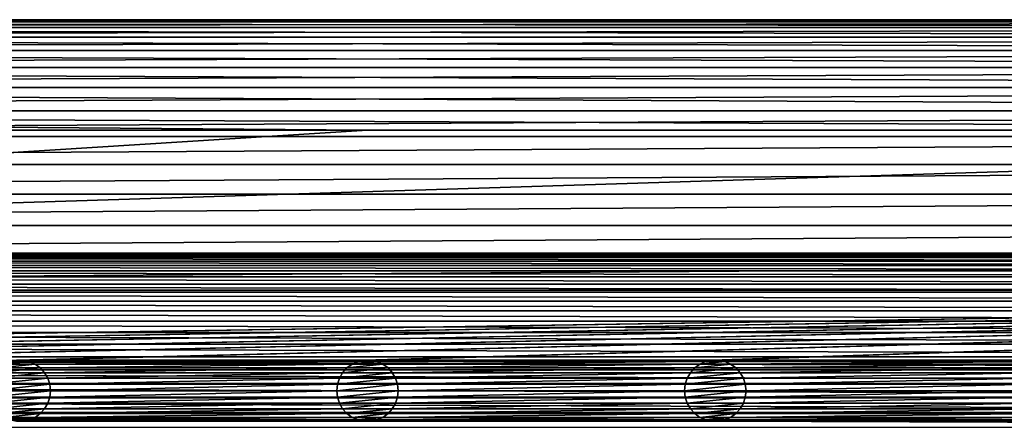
# Model space of a CAD drawing. Header units: metres. Extents: x -200 to 200, y -200 to 200.
# Tile 73 of 88: x -28 to 52, y 167 to 200. Entities that reach past the tile are written whole.
import ezdxf

# ---------------------------------------------------------------- set-up
doc = ezdxf.new("R2010")
doc.units = ezdxf.units.M
doc.layers.add('solid_P34200', color=7, linetype='CONTINUOUS')

msp = doc.modelspace()

# ---------------------------------------------------------------- linework, layer by layer
at = {"layer": 'solid_P34200'}
for points in [[(180.666519, 199.836639, 5), (-180.666519, 199.836639, 5), (-183.262497, 199.361206, 5)], [(183.262497, 199.361206, 5), (180.666519, 199.836639, 5), (-183.262497, 199.361206, 5)], [(183.262497, 199.361206, 3.5), (-183.262497, 199.361206, 3.5), (-180.666519, 199.836639, 3.5)], [(178, 200, 5), (-178, 200, 5), (-180.666519, 199.836639, 5)], [(180.666519, 199.836639, 5), (178, 200, 5), (-180.666519, 199.836639, 5)], [(180.666519, 199.836639, 3.5), (-180.666519, 199.836639, 3.5), (-178, 200, 3.5)], [(183.262497, 199.361206, 3.5), (-180.666519, 199.836639, 3.5), (180.666519, 199.836639, 3.5)], [(-178, 200, 3.5), (-178, 200, 5), (178, 200, 5)], [(-178, 200, 3.5), (178, 200, 5), (178, 200, 3.5)], [(180.666519, 199.836639, 3.5), (-178, 200, 3.5), (178, 200, 3.5)], [(183.262497, 199.361206, 5), (-183.262497, 199.361206, 5), (-185.803024, 198.568466, 5)], [(185.803024, 198.568466, 5), (183.262497, 199.361206, 5), (-185.803024, 198.568466, 5)], [(185.803024, 198.568466, 3.5), (-185.803024, 198.568466, 3.5), (-183.262497, 199.361206, 3.5)], [(185.803024, 198.568466, 3.5), (-183.262497, 199.361206, 3.5), (183.262497, 199.361206, 3.5)], [(185.803024, 198.568466, 5), (-185.803024, 198.568466, 5), (-188.220428, 197.481461, 5)], [(188.220428, 197.481461, 5), (185.803024, 198.568466, 5), (-188.220428, 197.481461, 5)], [(188.220428, 197.481461, 3.5), (-188.220428, 197.481461, 3.5), (-185.803024, 198.568466, 3.5)], [(188.220428, 197.481461, 3.5), (-185.803024, 198.568466, 3.5), (185.803024, 198.568466, 3.5)], [(188.220428, 197.481461, 5), (-188.220428, 197.481461, 5), (-190.499695, 196.102936, 5)], [(190.499695, 196.102936, 5), (188.220428, 197.481461, 5), (-190.499695, 196.102936, 5)], [(190.499695, 196.102936, 3.5), (-190.499695, 196.102936, 3.5), (-188.220428, 197.481461, 3.5)], [(190.499695, 196.102936, 3.5), (-188.220428, 197.481461, 3.5), (188.220428, 197.481461, 3.5)], [(190.499695, 196.102936, 5), (-190.499695, 196.102936, 5), (-192.585297, 194.469376, 5)], [(192.585297, 194.469376, 5), (190.499695, 196.102936, 5), (-192.585297, 194.469376, 5)], [(192.585297, 194.469376, 3.5), (-192.585297, 194.469376, 3.5), (-190.499695, 196.102936, 3.5)], [(192.585297, 194.469376, 3.5), (-190.499695, 196.102936, 3.5), (190.499695, 196.102936, 3.5)], [(192.585297, 194.469376, 5), (-192.585297, 194.469376, 5), (-194.469376, 192.585297, 5)], [(194.469376, 192.585297, 5), (192.585297, 194.469376, 5), (-194.469376, 192.585297, 5)], [(194.469376, 192.585297, 3.5), (-194.469376, 192.585297, 3.5), (-192.585297, 194.469376, 3.5)], [(194.469376, 192.585297, 3.5), (-192.585297, 194.469376, 3.5), (192.585297, 194.469376, 3.5)], [(194.469376, 192.585297, 5), (-194.469376, 192.585297, 5), (-196.102936, 190.499695, 5)], [(196.102936, 190.499695, 5), (194.469376, 192.585297, 5), (-196.102936, 190.499695, 5)], [(159, 191, 3.5), (-194.469376, 192.585297, 3.5), (194.469376, 192.585297, 3.5)], [(0, 191, 3.5), (-194.469376, 192.585297, 3.5), (159, 191, 3.5)], [(-159, 191, 3.5), (-194.469376, 192.585297, 3.5), (0, 191, 3.5)], [(159, 191, 3.5), (159, 181), (-159, 181)], [(0, 191, 3.5), (159, 191, 3.5), (-159, 181)], [(-159, 191, 3.5), (0, 191, 3.5), (-159, 181)], [(196.102936, 190.499695, 5), (-196.102936, 190.499695, 5), (-197.481461, 188.220428, 5)], [(197.481461, 188.220428, 5), (196.102936, 190.499695, 5), (-197.481461, 188.220428, 5)], [(197.481461, 188.220428, 5), (-197.481461, 188.220428, 5), (-198.568466, 185.803024, 5)], [(198.568466, 185.803024, 5), (197.481461, 188.220428, 5), (-198.568466, 185.803024, 5)], [(198.568466, 185.803024, 5), (-198.568466, 185.803024, 5), (-199.361206, 183.262497, 5)], [(199.361206, 183.262497, 5), (198.568466, 185.803024, 5), (-199.361206, 183.262497, 5)], [(199.361206, 183.262497, 5), (-199.361206, 183.262497, 5), (-199.836639, 180.666519, 5)], [(199.836639, 180.666519, 5), (199.361206, 183.262497, 5), (-199.836639, 180.666519, 5)], [(199.836639, 180.666519, 5), (-199.836639, 180.666519, 5), (-200, 178, 5)], [(200, 178, 5), (199.836639, 180.666519, 5), (-200, 178, 5)], [(-165.541977, 180.003708), (-164.262497, 180.361206), (165.541977, 180.003708)], [(-164.262497, 180.361206), (-162.973083, 180.638016), (164.262497, 180.361206)], [(-164.262497, 180.361206), (164.262497, 180.361206), (165.541977, 180.003708)], [(-162.973083, 180.638016), (-161.666519, 180.836639), (162.973083, 180.638016)], [(-162.973083, 180.638016), (162.973083, 180.638016), (164.262497, 180.361206)], [(-161.666519, 180.836639), (-160.342163, 180.957291), (161.666519, 180.836639)], [(-161.666519, 180.836639), (161.666519, 180.836639), (162.973083, 180.638016)], [(-160.342163, 180.957291), (-159, 181), (160.342163, 180.957291)], [(-160.342163, 180.957291), (160.342163, 180.957291), (161.666519, 180.836639)], [(-159, 181), (159, 181), (160.342163, 180.957291)], [(-168.031967, 179.060257), (-166.803024, 179.568466), (168.031967, 179.060257)], [(-166.803024, 179.568466), (-165.541977, 180.003708), (166.803024, 179.568466)], [(-166.803024, 179.568466), (166.803024, 179.568466), (168.031967, 179.060257)], [(-165.541977, 180.003708), (165.541977, 180.003708), (166.803024, 179.568466)], [(-169.220428, 178.481461), (-168.031967, 179.060257), (169.220428, 178.481461)], [(-168.031967, 179.060257), (168.031967, 179.060257), (169.220428, 178.481461)], [(-170.058914, 172.285706, 5), (200, 178, 5), (-200, 178, 5)], [(-170.379456, 177.826935), (-169.220428, 178.481461), (170.379456, 177.826935)], [(-170.058914, 172.285706, 5), (-169.541077, 172.285706, 5), (200, 178, 5)], [(-141.758926, 172.285706, 5), (200, 178, 5), (-169.541077, 172.285706, 5)], [(-169.220428, 178.481461), (169.220428, 178.481461), (170.379456, 177.826935)], [(-141.758926, 172.285706, 5), (-141.241074, 172.285706, 5), (200, 178, 5)], [(-113.458923, 172.285706, 5), (200, 178, 5), (-141.241074, 172.285706, 5)], [(-113.458923, 172.285706, 5), (-112.941078, 172.285706, 5), (200, 178, 5)], [(-85.15892, 172.285706, 5), (200, 178, 5), (-112.941078, 172.285706, 5)], [(-85.15892, 172.285706, 5), (-84.641083, 172.285706, 5), (200, 178, 5)], [(-56.858921, 172.285706, 5), (200, 178, 5), (-84.641083, 172.285706, 5)], [(-56.858921, 172.285706, 5), (-56.34108, 172.285706, 5), (200, 178, 5)], [(-28.55892, 172.285706, 5), (200, 178, 5), (-56.34108, 172.285706, 5)], [(-28.55892, 172.285706, 5), (-28.04108, 172.285706, 5), (200, 178, 5)], [(-0.25892, 172.285706, 5), (200, 178, 5), (-28.04108, 172.285706, 5)], [(-0.25892, 172.285706, 5), (0.25892, 172.285706, 5), (200, 178, 5)], [(28.04108, 172.285706, 5), (200, 178, 5), (0.25892, 172.285706, 5)], [(28.04108, 172.285706, 5), (28.55892, 172.285706, 5), (200, 178, 5)], [(28.55892, 172.285706, 5), (56.34108, 172.285706, 5), (200, 178, 5)], [(-172.568909, 176.317139), (-171.499695, 177.102936), (172.568909, 176.317139)], [(-171.499695, 177.102936), (-170.379456, 177.826935), (171.499695, 177.102936)], [(-171.499695, 177.102936), (171.499695, 177.102936), (172.568909, 176.317139)], [(-170.379456, 177.826935), (170.379456, 177.826935), (171.499695, 177.102936)], [(-173.585297, 175.469376), (-172.568909, 176.317139), (173.585297, 175.469376)], [(-172.568909, 176.317139), (172.568909, 176.317139), (173.585297, 175.469376)], [(-174.555435, 174.555435), (-173.585297, 175.469376), (174.555435, 174.555435)], [(-173.585297, 175.469376), (173.585297, 175.469376), (174.555435, 174.555435)], [(-175.469376, 173.585297), (-174.555435, 174.555435), (175.469376, 173.585297)], [(-174.555435, 174.555435), (174.555435, 174.555435), (175.469376, 173.585297)], [(-176.317139, 172.568909), (-175.469376, 173.585297), (176.317139, 172.568909)], [(-175.469376, 173.585297), (175.469376, 173.585297), (176.317139, 172.568909)], [(-177.102936, 171.499695), (-176.317139, 172.568909), (177.102936, 171.499695)], [(-176.317139, 172.568909), (176.317139, 172.568909), (177.102936, 171.499695)], [(-28.035364, 172.284515, 7.5), (-28.564636, 172.284515, 7.5), (-29.068779, 172.177856, 7.5)], [(-27.531221, 172.177856, 7.5), (-28.035364, 172.284515, 7.5), (-29.068779, 172.177856, 7.5)], [(-28.035364, 172.284515, 7.5), (-28.55892, 172.285706, 5), (-28.564636, 172.284515, 7.5)], [(-28.035364, 172.284515, 7.5), (-28.04108, 172.285706, 5), (-28.55892, 172.285706, 5)], [(-0.25892, 172.285706, 5), (-28.04108, 172.285706, 5), (-27.525312, 172.176346, 5)], [(-27.531221, 172.177856, 7.5), (-27.525312, 172.176346, 5), (-28.04108, 172.285706, 5)], [(-27.531221, 172.177856, 7.5), (-28.04108, 172.285706, 5), (-28.035364, 172.284515, 7.5)], [(-0.774688, 172.176346, 5), (-0.25892, 172.285706, 5), (-27.525312, 172.176346, 5)], [(-0.264635, 172.284515, 7.5), (-0.25892, 172.285706, 5), (-0.774688, 172.176346, 5)], [(-0.264635, 172.284515, 7.5), (-0.774688, 172.176346, 5), (-0.768778, 172.177856, 7.5)], [(0.264635, 172.284515, 7.5), (-0.264635, 172.284515, 7.5), (-0.768778, 172.177856, 7.5)], [(0.768778, 172.177856, 7.5), (0.264635, 172.284515, 7.5), (-0.768778, 172.177856, 7.5)], [(0.264635, 172.284515, 7.5), (-0.25892, 172.285706, 5), (-0.264635, 172.284515, 7.5)], [(0.264635, 172.284515, 7.5), (0.25892, 172.285706, 5), (-0.25892, 172.285706, 5)], [(28.04108, 172.285706, 5), (0.25892, 172.285706, 5), (0.774688, 172.176346, 5)], [(0.768778, 172.177856, 7.5), (0.774688, 172.176346, 5), (0.25892, 172.285706, 5)], [(0.768778, 172.177856, 7.5), (0.25892, 172.285706, 5), (0.264635, 172.284515, 7.5)], [(27.525312, 172.176346, 5), (28.04108, 172.285706, 5), (0.774688, 172.176346, 5)], [(28.035364, 172.284515, 7.5), (28.04108, 172.285706, 5), (27.525312, 172.176346, 5)], [(27.531221, 172.177856, 7.5), (28.035364, 172.284515, 7.5), (27.525312, 172.176346, 5)], [(27.531221, 172.177856, 7.5), (29.068779, 172.177856, 7.5), (28.564636, 172.284515, 7.5)], [(27.531221, 172.177856, 7.5), (28.564636, 172.284515, 7.5), (28.035364, 172.284515, 7.5)], [(28.035364, 172.284515, 7.5), (28.564636, 172.284515, 7.5), (28.04108, 172.285706, 5)], [(28.564636, 172.284515, 7.5), (28.55892, 172.285706, 5), (28.04108, 172.285706, 5)], [(28.55892, 172.285706, 5), (29.074688, 172.176346, 5), (56.34108, 172.285706, 5)], [(29.068779, 172.177856, 7.5), (29.074688, 172.176346, 5), (28.55892, 172.285706, 5)], [(28.564636, 172.284515, 7.5), (29.068779, 172.177856, 7.5), (28.55892, 172.285706, 5)], [(29.074688, 172.176346, 5), (55.82531, 172.176346, 5), (56.34108, 172.285706, 5)], [(-177.826935, 170.379456), (-177.102936, 171.499695), (177.826935, 170.379456)], [(-177.102936, 171.499695), (177.102936, 171.499695), (177.826935, 170.379456)], [(-26.629887, 171.659637, 7.5), (-29.970114, 171.659637, 7.5), (-30.321882, 171.266708, 7.5)], [(-26.278118, 171.266708, 7.5), (-26.629887, 171.659637, 7.5), (-30.321882, 171.266708, 7.5)], [(-27.048468, 171.962051, 7.5), (-29.551533, 171.962051, 7.5), (-29.970114, 171.659637, 7.5)], [(-26.629887, 171.659637, 7.5), (-27.048468, 171.962051, 7.5), (-29.970114, 171.659637, 7.5)], [(-27.531221, 172.177856, 7.5), (-29.068779, 172.177856, 7.5), (-29.551533, 171.962051, 7.5)], [(-27.048468, 171.962051, 7.5), (-27.531221, 172.177856, 7.5), (-29.551533, 171.962051, 7.5)], [(-27.048468, 171.962051, 7.5), (-27.525312, 172.176346, 5), (-27.531221, 172.177856, 7.5)], [(-0.774688, 172.176346, 5), (-27.525312, 172.176346, 5), (-27.052181, 171.965073, 5)], [(-27.048468, 171.962051, 7.5), (-27.052181, 171.965073, 5), (-27.525312, 172.176346, 5)], [(-1.247818, 171.965073, 5), (-0.774688, 172.176346, 5), (-27.052181, 171.965073, 5)], [(-1.247818, 171.965073, 5), (-27.052181, 171.965073, 5), (-26.625776, 171.656204, 5)], [(-26.629887, 171.659637, 7.5), (-26.625776, 171.656204, 5), (-27.052181, 171.965073, 5)], [(-26.629887, 171.659637, 7.5), (-27.052181, 171.965073, 5), (-27.048468, 171.962051, 7.5)], [(-26.278118, 171.266708, 7.5), (-26.625776, 171.656204, 5), (-26.629887, 171.659637, 7.5)], [(-1.674224, 171.656204, 5), (-1.247818, 171.965073, 5), (-26.625776, 171.656204, 5)], [(-1.674224, 171.656204, 5), (-26.625776, 171.656204, 5), (-26.279205, 171.269714, 5)], [(-26.278118, 171.266708, 7.5), (-26.279205, 171.269714, 5), (-26.625776, 171.656204, 5)], [(-2.020795, 171.269714, 5), (-1.674224, 171.656204, 5), (-26.279205, 171.269714, 5)], [(-1.670113, 171.659637, 7.5), (-2.020795, 171.269714, 5), (-2.021883, 171.266708, 7.5)], [(1.670113, 171.659637, 7.5), (-1.670113, 171.659637, 7.5), (-2.021883, 171.266708, 7.5)], [(2.021883, 171.266708, 7.5), (1.670113, 171.659637, 7.5), (-2.021883, 171.266708, 7.5)], [(-1.670113, 171.659637, 7.5), (-1.674224, 171.656204, 5), (-2.020795, 171.269714, 5)], [(-1.251533, 171.962051, 7.5), (-1.247818, 171.965073, 5), (-1.674224, 171.656204, 5)], [(-1.251533, 171.962051, 7.5), (-1.674224, 171.656204, 5), (-1.670113, 171.659637, 7.5)], [(1.251533, 171.962051, 7.5), (-1.251533, 171.962051, 7.5), (-1.670113, 171.659637, 7.5)], [(1.670113, 171.659637, 7.5), (1.251533, 171.962051, 7.5), (-1.670113, 171.659637, 7.5)], [(-0.768778, 172.177856, 7.5), (-1.247818, 171.965073, 5), (-1.251533, 171.962051, 7.5)], [(0.768778, 172.177856, 7.5), (-0.768778, 172.177856, 7.5), (-1.251533, 171.962051, 7.5)], [(1.251533, 171.962051, 7.5), (0.768778, 172.177856, 7.5), (-1.251533, 171.962051, 7.5)], [(-0.768778, 172.177856, 7.5), (-0.774688, 172.176346, 5), (-1.247818, 171.965073, 5)], [(1.251533, 171.962051, 7.5), (0.774688, 172.176346, 5), (0.768778, 172.177856, 7.5)], [(27.525312, 172.176346, 5), (0.774688, 172.176346, 5), (1.247818, 171.965073, 5)], [(1.251533, 171.962051, 7.5), (1.247818, 171.965073, 5), (0.774688, 172.176346, 5)], [(27.052181, 171.965073, 5), (27.525312, 172.176346, 5), (1.247818, 171.965073, 5)], [(27.052181, 171.965073, 5), (1.247818, 171.965073, 5), (1.674224, 171.656204, 5)], [(1.670113, 171.659637, 7.5), (1.674224, 171.656204, 5), (1.247818, 171.965073, 5)], [(1.670113, 171.659637, 7.5), (1.247818, 171.965073, 5), (1.251533, 171.962051, 7.5)], [(2.021883, 171.266708, 7.5), (1.674224, 171.656204, 5), (1.670113, 171.659637, 7.5)], [(26.625776, 171.656204, 5), (27.052181, 171.965073, 5), (1.674224, 171.656204, 5)], [(26.625776, 171.656204, 5), (1.674224, 171.656204, 5), (2.020795, 171.269714, 5)], [(2.021883, 171.266708, 7.5), (2.020795, 171.269714, 5), (1.674224, 171.656204, 5)], [(26.279205, 171.269714, 5), (26.625776, 171.656204, 5), (2.020795, 171.269714, 5)], [(26.278118, 171.266708, 7.5), (26.629887, 171.659637, 7.5), (26.279205, 171.269714, 5)], [(26.278118, 171.266708, 7.5), (30.321882, 171.266708, 7.5), (29.970114, 171.659637, 7.5)], [(26.278118, 171.266708, 7.5), (29.970114, 171.659637, 7.5), (26.629887, 171.659637, 7.5)], [(26.629887, 171.659637, 7.5), (26.625776, 171.656204, 5), (26.279205, 171.269714, 5)], [(27.048468, 171.962051, 7.5), (27.052181, 171.965073, 5), (26.625776, 171.656204, 5)], [(26.629887, 171.659637, 7.5), (27.048468, 171.962051, 7.5), (26.625776, 171.656204, 5)], [(26.629887, 171.659637, 7.5), (29.970114, 171.659637, 7.5), (29.551533, 171.962051, 7.5)], [(26.629887, 171.659637, 7.5), (29.551533, 171.962051, 7.5), (27.048468, 171.962051, 7.5)], [(27.048468, 171.962051, 7.5), (27.531221, 172.177856, 7.5), (27.052181, 171.965073, 5)], [(27.048468, 171.962051, 7.5), (29.551533, 171.962051, 7.5), (29.068779, 172.177856, 7.5)], [(27.048468, 171.962051, 7.5), (29.068779, 172.177856, 7.5), (27.531221, 172.177856, 7.5)], [(27.531221, 172.177856, 7.5), (27.525312, 172.176346, 5), (27.052181, 171.965073, 5)], [(29.068779, 172.177856, 7.5), (29.551533, 171.962051, 7.5), (29.074688, 172.176346, 5)], [(29.074688, 172.176346, 5), (29.547817, 171.965073, 5), (55.82531, 172.176346, 5)], [(29.551533, 171.962051, 7.5), (29.547817, 171.965073, 5), (29.074688, 172.176346, 5)], [(29.547817, 171.965073, 5), (55.35218, 171.965073, 5), (55.82531, 172.176346, 5)], [(29.547817, 171.965073, 5), (29.974224, 171.656204, 5), (55.35218, 171.965073, 5)], [(29.970114, 171.659637, 7.5), (29.974224, 171.656204, 5), (29.547817, 171.965073, 5)], [(29.551533, 171.962051, 7.5), (29.970114, 171.659637, 7.5), (29.547817, 171.965073, 5)], [(29.970114, 171.659637, 7.5), (30.321882, 171.266708, 7.5), (29.974224, 171.656204, 5)], [(29.974224, 171.656204, 5), (54.925777, 171.656204, 5), (55.35218, 171.965073, 5)], [(29.974224, 171.656204, 5), (30.320795, 171.269714, 5), (54.925777, 171.656204, 5)], [(30.321882, 171.266708, 7.5), (30.320795, 171.269714, 5), (29.974224, 171.656204, 5)], [(30.320795, 171.269714, 5), (54.579205, 171.269714, 5), (54.925777, 171.656204, 5)], [(-26.017193, 170.819077, 7.5), (-30.582808, 170.819077, 7.5), (-30.739981, 170.332932, 7.5)], [(-25.86002, 170.332932, 7.5), (-26.017193, 170.819077, 7.5), (-30.739981, 170.332932, 7.5)], [(-26.278118, 171.266708, 7.5), (-30.321882, 171.266708, 7.5), (-30.582808, 170.819077, 7.5)], [(-26.017193, 170.819077, 7.5), (-26.278118, 171.266708, 7.5), (-30.582808, 170.819077, 7.5)], [(-2.020795, 171.269714, 5), (-26.279205, 171.269714, 5), (-26.015661, 170.815567, 5)], [(-26.017193, 170.819077, 7.5), (-26.015661, 170.815567, 5), (-26.279205, 171.269714, 5)], [(-26.017193, 170.819077, 7.5), (-26.279205, 171.269714, 5), (-26.278118, 171.266708, 7.5)], [(-25.86002, 170.332932, 7.5), (-26.015661, 170.815567, 5), (-26.017193, 170.819077, 7.5)], [(-2.284338, 170.815567, 5), (-2.020795, 171.269714, 5), (-26.015661, 170.815567, 5)], [(-2.284338, 170.815567, 5), (-26.015661, 170.815567, 5), (-25.857735, 170.328369, 5)], [(-25.86002, 170.332932, 7.5), (-25.857735, 170.328369, 5), (-26.015661, 170.815567, 5)], [(-2.442265, 170.328369, 5), (-2.284338, 170.815567, 5), (-25.857735, 170.328369, 5)], [(-2.282807, 170.819077, 7.5), (-2.284338, 170.815567, 5), (-2.442265, 170.328369, 5)], [(-2.282807, 170.819077, 7.5), (-2.442265, 170.328369, 5), (-2.439981, 170.332932, 7.5)], [(2.282807, 170.819077, 7.5), (-2.282807, 170.819077, 7.5), (-2.439981, 170.332932, 7.5)], [(2.439981, 170.332932, 7.5), (2.282807, 170.819077, 7.5), (-2.439981, 170.332932, 7.5)], [(-2.021883, 171.266708, 7.5), (-2.020795, 171.269714, 5), (-2.284338, 170.815567, 5)], [(-2.021883, 171.266708, 7.5), (-2.284338, 170.815567, 5), (-2.282807, 170.819077, 7.5)], [(2.021883, 171.266708, 7.5), (-2.021883, 171.266708, 7.5), (-2.282807, 170.819077, 7.5)], [(2.282807, 170.819077, 7.5), (2.021883, 171.266708, 7.5), (-2.282807, 170.819077, 7.5)], [(26.279205, 171.269714, 5), (2.020795, 171.269714, 5), (2.284338, 170.815567, 5)], [(2.282807, 170.819077, 7.5), (2.284338, 170.815567, 5), (2.020795, 171.269714, 5)], [(2.282807, 170.819077, 7.5), (2.020795, 171.269714, 5), (2.021883, 171.266708, 7.5)], [(2.439981, 170.332932, 7.5), (2.284338, 170.815567, 5), (2.282807, 170.819077, 7.5)], [(26.015661, 170.815567, 5), (26.279205, 171.269714, 5), (2.284338, 170.815567, 5)], [(26.015661, 170.815567, 5), (2.284338, 170.815567, 5), (2.442265, 170.328369, 5)], [(2.439981, 170.332932, 7.5), (2.442265, 170.328369, 5), (2.284338, 170.815567, 5)], [(25.857735, 170.328369, 5), (26.015661, 170.815567, 5), (2.442265, 170.328369, 5)], [(26.017193, 170.819077, 7.5), (26.015661, 170.815567, 5), (25.857735, 170.328369, 5)], [(25.86002, 170.332932, 7.5), (26.017193, 170.819077, 7.5), (25.857735, 170.328369, 5)], [(25.86002, 170.332932, 7.5), (30.739981, 170.332932, 7.5), (30.582808, 170.819077, 7.5)], [(25.86002, 170.332932, 7.5), (30.582808, 170.819077, 7.5), (26.017193, 170.819077, 7.5)], [(26.278118, 171.266708, 7.5), (26.279205, 171.269714, 5), (26.015661, 170.815567, 5)], [(26.017193, 170.819077, 7.5), (26.278118, 171.266708, 7.5), (26.015661, 170.815567, 5)], [(26.017193, 170.819077, 7.5), (30.582808, 170.819077, 7.5), (30.321882, 171.266708, 7.5)], [(26.017193, 170.819077, 7.5), (30.321882, 171.266708, 7.5), (26.278118, 171.266708, 7.5)], [(30.320795, 171.269714, 5), (30.584339, 170.815567, 5), (54.579205, 171.269714, 5)], [(30.582808, 170.819077, 7.5), (30.584339, 170.815567, 5), (30.320795, 171.269714, 5)], [(30.321882, 171.266708, 7.5), (30.582808, 170.819077, 7.5), (30.320795, 171.269714, 5)], [(30.582808, 170.819077, 7.5), (30.739981, 170.332932, 7.5), (30.584339, 170.815567, 5)], [(30.584339, 170.815567, 5), (54.315662, 170.815567, 5), (54.579205, 171.269714, 5)], [(30.584339, 170.815567, 5), (30.742264, 170.328369, 5), (54.315662, 170.815567, 5)], [(30.739981, 170.332932, 7.5), (30.742264, 170.328369, 5), (30.584339, 170.815567, 5)], [(30.742264, 170.328369, 5), (54.157734, 170.328369, 5), (54.315662, 170.815567, 5)], [(-178.481461, 169.220428), (-177.826935, 170.379456), (178.481461, 169.220428)], [(-177.826935, 170.379456), (177.826935, 170.379456), (178.481461, 169.220428)], [(-25.86002, 170.332932, 7.5), (-30.799999, 169.800003, 7.5), (-25.799999, 169.800003, 7.5)], [(-25.86002, 170.332932, 7.5), (-30.739981, 170.332932, 7.5), (-30.799999, 169.800003, 7.5)], [(-25.86002, 170.332932, 7.5), (-25.799999, 169.800003, 7.5), (-25.857735, 170.328369, 5)], [(-2.442265, 170.328369, 5), (-25.857735, 170.328369, 5), (-25.799999, 169.800003, 5)], [(-25.799999, 169.800003, 7.5), (-25.799999, 169.800003, 5), (-25.857735, 170.328369, 5)], [(-2.5, 169.800003, 5), (-2.442265, 170.328369, 5), (-25.799999, 169.800003, 5)], [(-2.439981, 170.332932, 7.5), (-2.442265, 170.328369, 5), (-2.5, 169.800003, 5)], [(-2.439981, 170.332932, 7.5), (-2.5, 169.800003, 5), (-2.5, 169.800003, 7.5)], [(2.439981, 170.332932, 7.5), (-2.5, 169.800003, 7.5), (2.5, 169.800003, 7.5)], [(2.439981, 170.332932, 7.5), (-2.439981, 170.332932, 7.5), (-2.5, 169.800003, 7.5)], [(2.439981, 170.332932, 7.5), (2.5, 169.800003, 7.5), (2.442265, 170.328369, 5)], [(25.857735, 170.328369, 5), (2.442265, 170.328369, 5), (2.5, 169.800003, 5)], [(2.5, 169.800003, 7.5), (2.5, 169.800003, 5), (2.442265, 170.328369, 5)], [(25.857735, 170.328369, 5), (2.5, 169.800003, 5), (25.799999, 169.800003, 5)], [(25.86002, 170.332932, 7.5), (25.857735, 170.328369, 5), (25.799999, 169.800003, 5)], [(25.799999, 169.800003, 7.5), (25.86002, 170.332932, 7.5), (25.799999, 169.800003, 5)], [(25.799999, 169.800003, 7.5), (30.799999, 169.800003, 7.5), (30.739981, 170.332932, 7.5)], [(25.799999, 169.800003, 7.5), (30.739981, 170.332932, 7.5), (25.86002, 170.332932, 7.5)], [(30.739981, 170.332932, 7.5), (30.799999, 169.800003, 7.5), (30.742264, 170.328369, 5)], [(30.742264, 170.328369, 5), (30.799999, 169.800003, 5), (54.157734, 170.328369, 5)], [(30.799999, 169.800003, 7.5), (30.799999, 169.800003, 5), (30.742264, 170.328369, 5)], [(30.799999, 169.800003, 5), (54.099998, 169.800003, 5), (54.157734, 170.328369, 5)], [(-179.060257, 168.031967), (-178.481461, 169.220428), (179.060257, 168.031967)], [(-178.481461, 169.220428), (178.481461, 169.220428), (179.060257, 168.031967)], [(-30.799999, 169.800003, 7.5), (-30.739981, 169.267059, 7.5), (-25.799999, 169.800003, 7.5)], [(-30.739981, 169.267059, 7.5), (-25.86002, 169.267059, 7.5), (-25.799999, 169.800003, 7.5)], [(-30.739981, 169.267059, 7.5), (-30.582808, 168.780914, 7.5), (-25.86002, 169.267059, 7.5)], [(-30.582808, 168.780914, 7.5), (-26.017193, 168.780914, 7.5), (-25.86002, 169.267059, 7.5)], [(-26.017193, 168.780914, 7.5), (-26.015661, 168.784439, 5), (-25.857735, 169.271637, 5)], [(-26.017193, 168.780914, 7.5), (-25.857735, 169.271637, 5), (-25.86002, 169.267059, 7.5)], [(-2.442265, 169.271637, 5), (-25.857735, 169.271637, 5), (-26.015661, 168.784439, 5)], [(-2.284338, 168.784439, 5), (-2.442265, 169.271637, 5), (-26.015661, 168.784439, 5)], [(-25.86002, 169.267059, 7.5), (-25.857735, 169.271637, 5), (-25.799999, 169.800003, 5)], [(-25.86002, 169.267059, 7.5), (-25.799999, 169.800003, 5), (-25.799999, 169.800003, 7.5)], [(-2.5, 169.800003, 5), (-25.799999, 169.800003, 5), (-25.857735, 169.271637, 5)], [(-2.442265, 169.271637, 5), (-2.5, 169.800003, 5), (-25.857735, 169.271637, 5)], [(-2.5, 169.800003, 7.5), (-2.5, 169.800003, 5), (-2.442265, 169.271637, 5)], [(-2.5, 169.800003, 7.5), (-2.442265, 169.271637, 5), (-2.439981, 169.267059, 7.5)], [(-2.5, 169.800003, 7.5), (-2.439981, 169.267059, 7.5), (2.5, 169.800003, 7.5)], [(-2.439981, 169.267059, 7.5), (-2.442265, 169.271637, 5), (-2.284338, 168.784439, 5)], [(-2.439981, 169.267059, 7.5), (2.439981, 169.267059, 7.5), (2.5, 169.800003, 7.5)], [(-2.439981, 169.267059, 7.5), (-2.284338, 168.784439, 5), (-2.282807, 168.780914, 7.5)], [(-2.439981, 169.267059, 7.5), (-2.282807, 168.780914, 7.5), (2.439981, 169.267059, 7.5)], [(-2.282807, 168.780914, 7.5), (2.282807, 168.780914, 7.5), (2.439981, 169.267059, 7.5)], [(2.282807, 168.780914, 7.5), (2.284338, 168.784439, 5), (2.442265, 169.271637, 5)], [(2.282807, 168.780914, 7.5), (2.442265, 169.271637, 5), (2.439981, 169.267059, 7.5)], [(25.857735, 169.271637, 5), (2.442265, 169.271637, 5), (2.284338, 168.784439, 5)], [(26.015661, 168.784439, 5), (25.857735, 169.271637, 5), (2.284338, 168.784439, 5)], [(2.439981, 169.267059, 7.5), (2.442265, 169.271637, 5), (2.5, 169.800003, 5)], [(2.439981, 169.267059, 7.5), (2.5, 169.800003, 5), (2.5, 169.800003, 7.5)], [(25.799999, 169.800003, 5), (2.5, 169.800003, 5), (2.442265, 169.271637, 5)], [(25.857735, 169.271637, 5), (25.799999, 169.800003, 5), (2.442265, 169.271637, 5)], [(25.799999, 169.800003, 7.5), (25.799999, 169.800003, 5), (25.857735, 169.271637, 5)], [(25.86002, 169.267059, 7.5), (25.799999, 169.800003, 7.5), (25.857735, 169.271637, 5)], [(25.86002, 169.267059, 7.5), (30.799999, 169.800003, 7.5), (25.799999, 169.800003, 7.5)], [(25.86002, 169.267059, 7.5), (25.857735, 169.271637, 5), (26.015661, 168.784439, 5)], [(30.739981, 169.267059, 7.5), (30.799999, 169.800003, 7.5), (25.86002, 169.267059, 7.5)], [(26.017193, 168.780914, 7.5), (25.86002, 169.267059, 7.5), (26.015661, 168.784439, 5)], [(30.739981, 169.267059, 7.5), (25.86002, 169.267059, 7.5), (26.017193, 168.780914, 7.5)], [(30.739981, 169.267059, 7.5), (26.017193, 168.780914, 7.5), (30.582808, 168.780914, 7.5)], [(30.582808, 168.780914, 7.5), (30.584339, 168.784439, 5), (30.742264, 169.271637, 5)], [(30.739981, 169.267059, 7.5), (30.582808, 168.780914, 7.5), (30.742264, 169.271637, 5)], [(30.584339, 168.784439, 5), (54.315662, 168.784439, 5), (54.157734, 169.271637, 5)], [(30.742264, 169.271637, 5), (30.584339, 168.784439, 5), (54.157734, 169.271637, 5)], [(30.739981, 169.267059, 7.5), (30.742264, 169.271637, 5), (30.799999, 169.800003, 5)], [(30.739981, 169.267059, 7.5), (30.799999, 169.800003, 5), (30.799999, 169.800003, 7.5)], [(30.742264, 169.271637, 5), (54.157734, 169.271637, 5), (54.099998, 169.800003, 5)], [(30.799999, 169.800003, 5), (30.742264, 169.271637, 5), (54.099998, 169.800003, 5)], [(-30.582808, 168.780914, 7.5), (-30.321882, 168.333298, 7.5), (-26.017193, 168.780914, 7.5)], [(-30.321882, 168.333298, 7.5), (-26.278118, 168.333298, 7.5), (-26.017193, 168.780914, 7.5)], [(-30.321882, 168.333298, 7.5), (-29.970114, 167.940369, 7.5), (-26.278118, 168.333298, 7.5)], [(-29.970114, 167.940369, 7.5), (-26.629887, 167.940369, 7.5), (-26.278118, 168.333298, 7.5)], [(-26.629887, 167.940369, 7.5), (-26.279205, 168.330292, 5), (-26.278118, 168.333298, 7.5)], [(-26.629887, 167.940369, 7.5), (-26.625776, 167.943787, 5), (-26.279205, 168.330292, 5)], [(-2.020795, 168.330292, 5), (-26.279205, 168.330292, 5), (-26.625776, 167.943787, 5)], [(-1.674224, 167.943787, 5), (-2.020795, 168.330292, 5), (-26.625776, 167.943787, 5)], [(-2.284338, 168.784439, 5), (-26.015661, 168.784439, 5), (-26.279205, 168.330292, 5)], [(-26.278118, 168.333298, 7.5), (-26.279205, 168.330292, 5), (-26.015661, 168.784439, 5)], [(-2.020795, 168.330292, 5), (-2.284338, 168.784439, 5), (-26.279205, 168.330292, 5)], [(-26.278118, 168.333298, 7.5), (-26.015661, 168.784439, 5), (-26.017193, 168.780914, 7.5)], [(-2.282807, 168.780914, 7.5), (-2.284338, 168.784439, 5), (-2.020795, 168.330292, 5)], [(-2.282807, 168.780914, 7.5), (-2.020795, 168.330292, 5), (-2.021883, 168.333298, 7.5)], [(-2.282807, 168.780914, 7.5), (-2.021883, 168.333298, 7.5), (2.282807, 168.780914, 7.5)], [(-2.021883, 168.333298, 7.5), (2.021883, 168.333298, 7.5), (2.282807, 168.780914, 7.5)], [(-2.021883, 168.333298, 7.5), (-2.020795, 168.330292, 5), (-1.674224, 167.943787, 5)], [(-2.021883, 168.333298, 7.5), (-1.674224, 167.943787, 5), (-1.670113, 167.940369, 7.5)], [(-2.021883, 168.333298, 7.5), (-1.670113, 167.940369, 7.5), (2.021883, 168.333298, 7.5)], [(-1.670113, 167.940369, 7.5), (1.670113, 167.940369, 7.5), (2.021883, 168.333298, 7.5)], [(1.670113, 167.940369, 7.5), (2.020795, 168.330292, 5), (2.021883, 168.333298, 7.5)], [(1.670113, 167.940369, 7.5), (1.674224, 167.943787, 5), (2.020795, 168.330292, 5)], [(26.279205, 168.330292, 5), (2.020795, 168.330292, 5), (1.674224, 167.943787, 5)], [(26.625776, 167.943787, 5), (26.279205, 168.330292, 5), (1.674224, 167.943787, 5)], [(26.015661, 168.784439, 5), (2.284338, 168.784439, 5), (2.020795, 168.330292, 5)], [(2.021883, 168.333298, 7.5), (2.020795, 168.330292, 5), (2.284338, 168.784439, 5)], [(26.279205, 168.330292, 5), (26.015661, 168.784439, 5), (2.020795, 168.330292, 5)], [(2.021883, 168.333298, 7.5), (2.284338, 168.784439, 5), (2.282807, 168.780914, 7.5)], [(26.017193, 168.780914, 7.5), (26.015661, 168.784439, 5), (26.279205, 168.330292, 5)], [(26.278118, 168.333298, 7.5), (26.017193, 168.780914, 7.5), (26.279205, 168.330292, 5)], [(30.582808, 168.780914, 7.5), (26.017193, 168.780914, 7.5), (26.278118, 168.333298, 7.5)], [(30.582808, 168.780914, 7.5), (26.278118, 168.333298, 7.5), (30.321882, 168.333298, 7.5)], [(26.278118, 168.333298, 7.5), (26.279205, 168.330292, 5), (26.625776, 167.943787, 5)], [(26.629887, 167.940369, 7.5), (26.278118, 168.333298, 7.5), (26.625776, 167.943787, 5)], [(30.321882, 168.333298, 7.5), (26.278118, 168.333298, 7.5), (26.629887, 167.940369, 7.5)], [(30.321882, 168.333298, 7.5), (26.629887, 167.940369, 7.5), (29.970114, 167.940369, 7.5)], [(30.321882, 168.333298, 7.5), (29.970114, 167.940369, 7.5), (30.320795, 168.330292, 5)], [(29.970114, 167.940369, 7.5), (29.974224, 167.943787, 5), (30.320795, 168.330292, 5)], [(29.974224, 167.943787, 5), (54.925777, 167.943787, 5), (54.579205, 168.330292, 5)], [(30.320795, 168.330292, 5), (29.974224, 167.943787, 5), (54.579205, 168.330292, 5)], [(30.320795, 168.330292, 5), (54.579205, 168.330292, 5), (54.315662, 168.784439, 5)], [(30.584339, 168.784439, 5), (30.320795, 168.330292, 5), (54.315662, 168.784439, 5)], [(30.321882, 168.333298, 7.5), (30.320795, 168.330292, 5), (30.584339, 168.784439, 5)], [(30.582808, 168.780914, 7.5), (30.321882, 168.333298, 7.5), (30.584339, 168.784439, 5)], [(-179.568466, 166.803024), (-179.060257, 168.031967), (179.568466, 166.803024)], [(-179.060257, 168.031967), (179.060257, 168.031967), (179.568466, 166.803024)], [(-29.970114, 167.940369, 7.5), (-29.551533, 167.637955, 7.5), (-26.629887, 167.940369, 7.5)], [(-29.551533, 167.637955, 7.5), (-27.048468, 167.637955, 7.5), (-26.629887, 167.940369, 7.5)], [(-29.551533, 167.637955, 7.5), (-29.068779, 167.422134, 7.5), (-27.048468, 167.637955, 7.5)], [(-29.068779, 167.422134, 7.5), (-27.531221, 167.422134, 7.5), (-27.048468, 167.637955, 7.5)], [(-27.531221, 167.422134, 7.5), (-27.052181, 167.634933, 5), (-27.048468, 167.637955, 7.5)], [(-27.531221, 167.422134, 7.5), (-27.525312, 167.423645, 5), (-27.052181, 167.634933, 5)], [(-1.247818, 167.634933, 5), (-27.052181, 167.634933, 5), (-27.525312, 167.423645, 5)], [(-0.774688, 167.423645, 5), (-1.247818, 167.634933, 5), (-27.525312, 167.423645, 5)], [(-1.674224, 167.943787, 5), (-26.625776, 167.943787, 5), (-27.052181, 167.634933, 5)], [(-27.048468, 167.637955, 7.5), (-27.052181, 167.634933, 5), (-26.625776, 167.943787, 5)], [(-1.247818, 167.634933, 5), (-1.674224, 167.943787, 5), (-27.052181, 167.634933, 5)], [(-27.048468, 167.637955, 7.5), (-26.625776, 167.943787, 5), (-26.629887, 167.940369, 7.5)], [(-1.670113, 167.940369, 7.5), (-1.674224, 167.943787, 5), (-1.247818, 167.634933, 5)], [(-1.670113, 167.940369, 7.5), (-1.247818, 167.634933, 5), (-1.251533, 167.637955, 7.5)], [(-1.670113, 167.940369, 7.5), (-1.251533, 167.637955, 7.5), (1.670113, 167.940369, 7.5)], [(-1.251533, 167.637955, 7.5), (1.251533, 167.637955, 7.5), (1.670113, 167.940369, 7.5)], [(-1.251533, 167.637955, 7.5), (-1.247818, 167.634933, 5), (-0.774688, 167.423645, 5)], [(-1.251533, 167.637955, 7.5), (-0.774688, 167.423645, 5), (-0.768778, 167.422134, 7.5)], [(-1.251533, 167.637955, 7.5), (-0.768778, 167.422134, 7.5), (1.251533, 167.637955, 7.5)], [(-0.768778, 167.422134, 7.5), (0.768778, 167.422134, 7.5), (1.251533, 167.637955, 7.5)], [(0.768778, 167.422134, 7.5), (1.247818, 167.634933, 5), (1.251533, 167.637955, 7.5)], [(0.768778, 167.422134, 7.5), (0.774688, 167.423645, 5), (1.247818, 167.634933, 5)], [(27.052181, 167.634933, 5), (1.247818, 167.634933, 5), (0.774688, 167.423645, 5)], [(27.525312, 167.423645, 5), (27.052181, 167.634933, 5), (0.774688, 167.423645, 5)], [(26.625776, 167.943787, 5), (1.674224, 167.943787, 5), (1.247818, 167.634933, 5)], [(1.251533, 167.637955, 7.5), (1.247818, 167.634933, 5), (1.674224, 167.943787, 5)], [(27.052181, 167.634933, 5), (26.625776, 167.943787, 5), (1.247818, 167.634933, 5)], [(1.251533, 167.637955, 7.5), (1.674224, 167.943787, 5), (1.670113, 167.940369, 7.5)], [(26.629887, 167.940369, 7.5), (26.625776, 167.943787, 5), (27.052181, 167.634933, 5)], [(27.048468, 167.637955, 7.5), (26.629887, 167.940369, 7.5), (27.052181, 167.634933, 5)], [(29.970114, 167.940369, 7.5), (26.629887, 167.940369, 7.5), (27.048468, 167.637955, 7.5)], [(29.970114, 167.940369, 7.5), (27.048468, 167.637955, 7.5), (29.551533, 167.637955, 7.5)], [(27.048468, 167.637955, 7.5), (27.052181, 167.634933, 5), (27.525312, 167.423645, 5)], [(27.531221, 167.422134, 7.5), (27.048468, 167.637955, 7.5), (27.525312, 167.423645, 5)], [(29.551533, 167.637955, 7.5), (27.048468, 167.637955, 7.5), (27.531221, 167.422134, 7.5)], [(29.551533, 167.637955, 7.5), (27.531221, 167.422134, 7.5), (29.068779, 167.422134, 7.5)], [(29.551533, 167.637955, 7.5), (29.068779, 167.422134, 7.5), (29.547817, 167.634933, 5)], [(29.068779, 167.422134, 7.5), (29.074688, 167.423645, 5), (29.547817, 167.634933, 5)], [(29.074688, 167.423645, 5), (55.82531, 167.423645, 5), (55.35218, 167.634933, 5)], [(29.547817, 167.634933, 5), (29.074688, 167.423645, 5), (55.35218, 167.634933, 5)], [(29.547817, 167.634933, 5), (55.35218, 167.634933, 5), (54.925777, 167.943787, 5)], [(29.974224, 167.943787, 5), (29.547817, 167.634933, 5), (54.925777, 167.943787, 5)], [(29.551533, 167.637955, 7.5), (29.547817, 167.634933, 5), (29.974224, 167.943787, 5)], [(29.970114, 167.940369, 7.5), (29.551533, 167.637955, 7.5), (29.974224, 167.943787, 5)], [(-29.068779, 167.422134, 7.5), (-28.564636, 167.315475, 7.5), (-27.531221, 167.422134, 7.5)], [(-28.564636, 167.315475, 7.5), (-28.035364, 167.315475, 7.5), (-27.531221, 167.422134, 7.5)], [(-28.564636, 167.315475, 7.5), (-28.55892, 167.314285, 5), (-28.04108, 167.314285, 5)], [(-28.564636, 167.315475, 7.5), (-28.04108, 167.314285, 5), (-28.035364, 167.315475, 7.5)], [(-0.774688, 167.423645, 5), (-27.525312, 167.423645, 5), (-28.04108, 167.314285, 5)], [(-28.035364, 167.315475, 7.5), (-28.04108, 167.314285, 5), (-27.525312, 167.423645, 5)], [(-0.25892, 167.314285, 5), (-0.774688, 167.423645, 5), (-28.04108, 167.314285, 5)], [(-28.035364, 167.315475, 7.5), (-27.525312, 167.423645, 5), (-27.531221, 167.422134, 7.5)], [(-0.768778, 167.422134, 7.5), (-0.774688, 167.423645, 5), (-0.25892, 167.314285, 5)], [(-0.768778, 167.422134, 7.5), (-0.25892, 167.314285, 5), (-0.264635, 167.315475, 7.5)], [(-0.768778, 167.422134, 7.5), (-0.264635, 167.315475, 7.5), (0.768778, 167.422134, 7.5)], [(-0.264635, 167.315475, 7.5), (0.264635, 167.315475, 7.5), (0.768778, 167.422134, 7.5)], [(-0.264635, 167.315475, 7.5), (-0.25892, 167.314285, 5), (0.25892, 167.314285, 5)], [(-0.264635, 167.315475, 7.5), (0.25892, 167.314285, 5), (0.264635, 167.315475, 7.5)], [(27.525312, 167.423645, 5), (0.774688, 167.423645, 5), (0.25892, 167.314285, 5)], [(0.264635, 167.315475, 7.5), (0.25892, 167.314285, 5), (0.774688, 167.423645, 5)], [(28.04108, 167.314285, 5), (27.525312, 167.423645, 5), (0.25892, 167.314285, 5)], [(0.264635, 167.315475, 7.5), (0.774688, 167.423645, 5), (0.768778, 167.422134, 7.5)], [(27.531221, 167.422134, 7.5), (27.525312, 167.423645, 5), (28.04108, 167.314285, 5)], [(28.035364, 167.315475, 7.5), (27.531221, 167.422134, 7.5), (28.04108, 167.314285, 5)], [(29.068779, 167.422134, 7.5), (27.531221, 167.422134, 7.5), (28.035364, 167.315475, 7.5)], [(29.068779, 167.422134, 7.5), (28.035364, 167.315475, 7.5), (28.564636, 167.315475, 7.5)], [(28.035364, 167.315475, 7.5), (28.04108, 167.314285, 5), (28.55892, 167.314285, 5)], [(28.564636, 167.315475, 7.5), (28.035364, 167.315475, 7.5), (28.55892, 167.314285, 5)], [(28.55892, 167.314285, 5), (56.34108, 167.314285, 5), (55.82531, 167.423645, 5)], [(29.074688, 167.423645, 5), (28.55892, 167.314285, 5), (55.82531, 167.423645, 5)], [(28.564636, 167.315475, 7.5), (28.55892, 167.314285, 5), (29.074688, 167.423645, 5)], [(29.068779, 167.422134, 7.5), (28.564636, 167.315475, 7.5), (29.074688, 167.423645, 5)]]:
    msp.add_3dface(points, dxfattribs=at)

doc.saveas('drawing.dxf')
